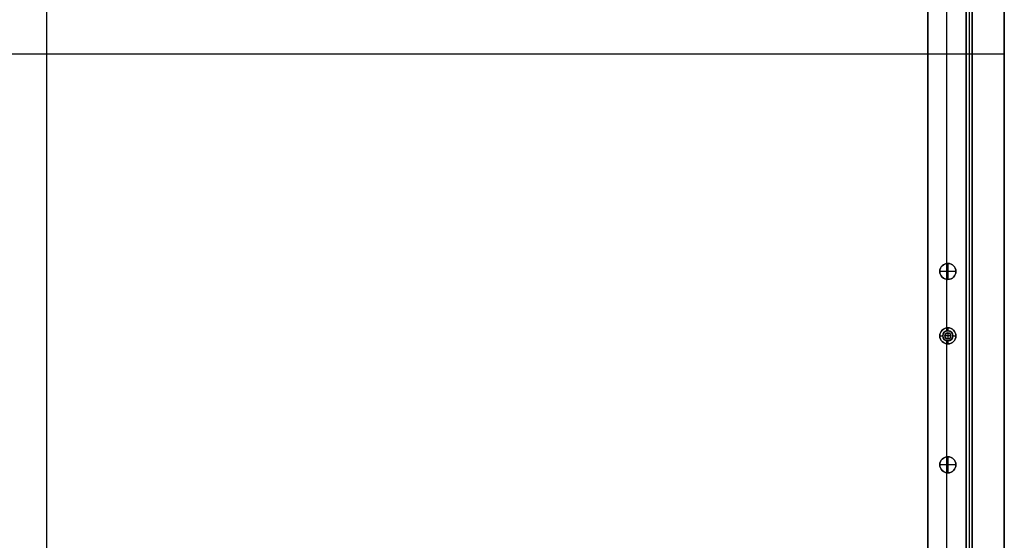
# Model space of a CAD drawing. Header units: millimetres. Extents: x -9 to 941, y -614 to 1386.
# Tile 12 of 30: x 452 to 941, y -356 to -97. Entities that reach past the tile are written whole.
import ezdxf

# ---------------------------------------------------------------- set-up
doc = ezdxf.new("R2010")
doc.units = ezdxf.units.MM
doc.header["$MEASUREMENT"] = 0

msp = doc.modelspace()

# ---------------------------------------------------------------- linework, layer by layer
for p, q in [((465.91, -614.45, 18.5), (465.91, 385.55, 18.5)), ((465.91, -584.95, -0.5), (465.91, 385.55, -0.5)), ((902.91, 385.55, -36.5), (902.91, -547.28, -36.5)), ((921.91, 385.55, -36.5), (921.91, -555.15, -36.5)), ((921.91, 385.25, -20.5), (921.91, -494.6, -20.5)), ((923.41, 385.25, -0.5), (923.41, -494.6, -0.5)), ((923.41, 385.25, -40.5), (923.41, -494.6, -40.5)), ((924.91, 385.25, -20.5), (924.91, -494.6, -20.5)), ((940.91, -596.45, 9), (940.91, 385.55, 9)), ((912.41, -250.48, -72.5), (912.41, 29.58, -72.5)), ((912.41, -218.48, -0.5), (912.41, -2.42, -0.5)), ((940.91, -105.45, 18.5), (940.91, -105.45, -0.5)), ((-9.09, -114.45, 18.5), (940.91, -114.45, 18.5)), ((-9.09, -114.45, -0.5), (940.91, -114.45, -0.5)), ((912.91, -218.45, -0.5), (912.91, -218.45, -22.5)), ((912.91, -218.45, -22.5), (912.91, -226.45, -22.5)), ((912.91, -218.45, 11.5), (912.91, -218.45, -0.5)), ((912.91, -218.45, 11.5), (912.91, -226.45, 11.5)), ((908.91, -222.45, -0.5), (908.91, -222.45, -22.5)), ((916.91, -222.45, -22.5), (908.91, -222.45, -22.5)), ((908.91, -222.45, 11.5), (908.91, -222.45, -0.5)), ((916.91, -222.45, 11.5), (908.91, -222.45, 11.5)), ((916.91, -222.45, -0.5), (916.91, -222.45, -22.5)), ((916.91, -222.45, 11.5), (916.91, -222.45, -0.5)), ((912.41, -252, -0.5), (912.41, -226.42, -0.5)), ((912.91, -226.45, -0.5), (912.91, -226.45, -22.5)), ((912.91, -226.45, 11.5), (912.91, -226.45, -0.5)), ((912.91, -250.45, -35.5), (912.91, -251.95, -35.5)), ((912.91, -250.45, -72.5), (912.91, -250.45, -35.5)), ((912.91, -251.95, -35.5), (912.91, -251.95, -0.5)), ((912.91, -252.95, 2.5), (912.91, -252.95, -0.5)), ((912.91, -252.95, 2.5), (912.91, -255.95, 2.5)), ((908.91, -254.45, -35.5), (910.41, -254.45, -35.5)), ((908.91, -254.45, -72.5), (908.91, -254.45, -35.5)), ((910.41, -254.45, -35.5), (910.41, -254.45, -0.5)), ((911.41, -254.45, 2.5), (911.41, -254.45, -0.5)), ((914.41, -254.45, 2.5), (911.41, -254.45, 2.5)), ((912.41, -314.48, -0.5), (912.41, -256.9, -0.5)), ((912.41, -474.48, -72.5), (912.41, -258.42, -72.5)), ((912.91, -255.95, 2.5), (912.91, -255.95, -0.5)), ((912.91, -256.95, -35.5), (912.91, -256.95, -0.5)), ((912.91, -256.95, -35.5), (912.91, -258.45, -35.5)), ((912.91, -258.45, -72.5), (912.91, -258.45, -35.5)), ((914.41, -254.45, 2.5), (914.41, -254.45, -0.5)), ((915.41, -254.45, -35.5), (916.91, -254.45, -35.5)), ((915.41, -254.45, -35.5), (915.41, -254.45, -0.5)), ((916.91, -254.45, -72.5), (916.91, -254.45, -35.5)), ((912.91, -314.45, -0.5), (912.91, -314.45, -22.5)), ((912.91, -314.45, -22.5), (912.91, -322.45, -22.5)), ((912.91, -314.45, 11.5), (912.91, -314.45, -0.5)), ((912.91, -314.45, 11.5), (912.91, -322.45, 11.5)), ((908.91, -318.45, -0.5), (908.91, -318.45, -22.5)), ((916.91, -318.45, -22.5), (908.91, -318.45, -22.5)), ((908.91, -318.45, 11.5), (908.91, -318.45, -0.5)), ((916.91, -318.45, 11.5), (908.91, -318.45, 11.5)), ((916.91, -318.45, -0.5), (916.91, -318.45, -22.5)), ((916.91, -318.45, 11.5), (916.91, -318.45, -0.5)), ((912.41, -378.48, -0.5), (912.41, -322.42, -0.5)), ((912.91, -322.45, -0.5), (912.91, -322.45, -22.5)), ((912.91, -322.45, 11.5), (912.91, -322.45, -0.5))]:
    msp.add_line(p, q)
for centre, radius in [((912.91, -222.45, -11.5), 4), ((912.91, -222.45, 5.5), 4), ((912.91, -254.45, -54), 4), ((912.91, -254.45, -18), 2.5), ((912.91, -254.45, 1), 1.5), ((912.91, -318.45, -11.5), 4), ((912.91, -318.45, 5.5), 4)]:
    msp.add_circle(centre, radius)
for centre, radius, start, end in [((912.91, -222.45, -0.5), 4, 90, 270), ((912.91, -222.45, -22.5), 4, 90, 270), ((912.91, -222.45, -0.5), 4, 0, 180), ((912.91, -222.45, 11.5), 4, 0, 180), ((912.91, -222.45, -0.5), 4, 270, 90), ((912.91, -222.45, -22.5), 4, 270, 90), ((912.91, -222.45, -0.5), 4, 180, 0), ((912.91, -222.45, 11.5), 4, 180, 0), ((912.91, -254.45, -72.5), 4, 90, 270), ((912.91, -254.45, -35.5), 4, 90, 270), ((912.91, -254.45, -0.5), 2.5, 90, 270), ((912.91, -254.45, -35.5), 2.5, 90, 270), ((912.91, -254.45, -0.5), 1.5, 0, 180), ((912.91, -254.45, 2.5), 1.5, 360, 180), ((912.91, -254.45, -72.5), 4, 270, 90), ((912.91, -254.45, -35.5), 4, 270, 90), ((912.91, -254.45, -0.5), 2.5, 270, 90), ((912.91, -254.45, -35.5), 2.5, 270, 90), ((912.91, -254.45, -0.5), 1.5, 180, 360), ((912.91, -254.45, 2.5), 1.5, 180, 0), ((912.91, -318.45, -0.5), 4, 90, 270), ((912.91, -318.45, -22.5), 4, 90, 270), ((912.91, -318.45, -0.5), 4, 0, 180), ((912.91, -318.45, 11.5), 4, 0, 180), ((912.91, -318.45, -0.5), 4, 270, 90), ((912.91, -318.45, -22.5), 4, 270, 90), ((912.91, -318.45, -0.5), 4, 180, 0), ((912.91, -318.45, 11.5), 4, 180, 0)]:
    msp.add_arc(centre, radius, start, end)
for points in [[(902.91, 385.55, -0.5), (902.91, -47.3, -0.5), (902.91, -480.15, -0.5)], [(902.91, -547.28, -72.5), (902.91, -80.86, -72.5), (902.91, 385.55, -72.5)], [(921.91, -480.15, -0.5), (921.91, -47.3, -0.5), (921.91, 385.55, -0.5)], [(921.91, 385.55, -72.5), (921.91, -84.8, -72.5), (921.91, -555.15, -72.5)], [(921.91, 385.25, -0.5), (921.91, -54.68, -0.5), (921.91, -494.6, -0.5)], [(921.91, -494.6, -40.5), (921.91, -54.68, -40.5), (921.91, 385.25, -40.5)], [(924.91, -494.6, -0.5), (924.91, -54.68, -0.5), (924.91, 385.25, -0.5)], [(924.91, 385.25, -40.5), (924.91, -54.68, -40.5), (924.91, -494.6, -40.5)], [(940.91, 385.55, -0.5), (940.91, -105.45, -0.5), (940.91, -596.45, -0.5)], [(940.91, -596.45, 18.5), (940.91, -105.45, 18.5), (940.91, 385.55, 18.5)]]:
    msp.add_open_spline(points, degree=2)

doc.saveas('drawing.dxf')
